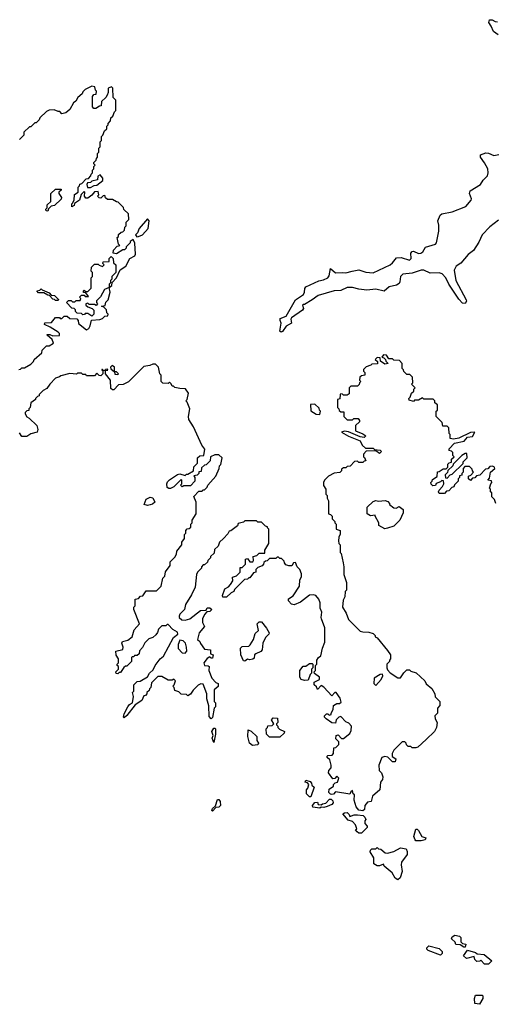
# Model space of a CAD drawing. Extents: x 2380107 to 2585170, y 384273 to 546161.
# Tile 231 of 256: x 2498799 to 2502467, y 464390 to 471986. Entities that reach past the tile are written whole.
import ezdxf

# ---------------------------------------------------------------- set-up
doc = ezdxf.new("R2010")
doc.units = 0

msp = doc.modelspace()

# ---------------------------------------------------------------- linework, layer by layer
at = {"layer": '0CON05XD'}
for points in [[(2502489.3, 471869.3), (2502452, 471895), (2502436.2, 471936.2), (2502417.5, 471965), (2502422.5, 471985), (2502443.6, 471986.4), (2502465, 471972.5), (2502485, 471970)], [(2499035, 469613.3), (2498990, 469635), (2498991.7, 469648.3), (2499045, 469650), (2499075, 469690), (2499105, 469690), (2499111.7, 469681.7), (2499125, 469680), (2499141.7, 469698.3), (2499165, 469700), (2499185, 469680), (2499238.3, 469678.3), (2499250, 469665), (2499251.7, 469641.7), (2499315, 469593.3), (2499332.5, 469605), (2499342.5, 469625), (2499351.7, 469668.3), (2499417, 469673), (2499438.3, 469681.7), (2499455, 469700), (2499478.3, 469701.7), (2499480, 469715), (2499470, 469725), (2499468.3, 469748.3), (2499448.3, 469768.3), (2499430, 469775), (2499458.3, 469781.7), (2499463, 469807), (2499480, 469825), (2499497.5, 469885), (2499490, 469920), (2499510, 469935), (2499511.7, 469958.3), (2499546.1, 469993.9), (2499573.3, 470056.7), (2499616.4, 470083.6), (2499647.5, 470145), (2499686.7, 470163.3), (2499693, 470177), (2499687, 470263), (2499675, 470290), (2499650, 470275), (2499650, 470265), (2499620, 470235), (2499620, 470225), (2499608.3, 470211.7), (2499595, 470210), (2499545, 470180), (2499520, 470185), (2499521.7, 470208.3), (2499551.7, 470238.3), (2499570, 470245), (2499560, 470255), (2499550, 470305), (2499560, 470315), (2499561.7, 470328.3), (2499581.7, 470348.3), (2499595, 470350), (2499608.3, 470361.7), (2499610, 470385), (2499620, 470395), (2499620, 470425), (2499640, 470445), (2499638.3, 470488.3), (2499601.7, 470521.7), (2499598.3, 470538.3), (2499558.3, 470578.3), (2499545, 470580), (2499515, 470600), (2499475, 470600), (2499461.7, 470611.7), (2499455, 470630), (2499441.7, 470628.3), (2499425, 470610), (2499411.7, 470611.7), (2499400, 470625), (2499410, 470635), (2499405, 470660), (2499375, 470657.5), (2499356.4, 470633.6), (2499325, 470610), (2499308.3, 470608.3), (2499297.5, 470625), (2499300, 470655), (2499295, 470660), (2499271.7, 470638.3), (2499260, 470595), (2499221.7, 470568.3), (2499218.3, 470551.7), (2499201.7, 470541.7), (2499200, 470565), (2499205, 470570), (2499220, 470595), (2499221.7, 470638.3), (2499250, 470655), (2499250, 470695), (2499260, 470705), (2499261.7, 470718.3), (2499278.3, 470721.7), (2499311.7, 470758.3), (2499328.3, 470761.7), (2499348.3, 470781.7), (2499350, 470795), (2499360, 470805), (2499360, 470825), (2499370, 470835), (2499370, 470855), (2499380, 470865), (2499370, 470875), (2499370, 470885), (2499388.3, 470901.7), (2499390, 470915), (2499400, 470925), (2499400, 470955), (2499410, 470965), (2499410, 470995), (2499420, 471005), (2499420, 471045), (2499430, 471055), (2499430, 471085), (2499440, 471095), (2499451.7, 471128.3), (2499470, 471145), (2499470, 471165), (2499480, 471175), (2499480, 471185), (2499500, 471205), (2499501.7, 471228.3), (2499518.3, 471241.7), (2499530, 471275), (2499540, 471285), (2499540, 471365), (2499520, 471385), (2499518.3, 471458.3), (2499507.5, 471467.5), (2499481.7, 471458.3), (2499480, 471425), (2499472.5, 471405), (2499462.5, 471385), (2499430, 471355), (2499428.3, 471321.7), (2499415, 471320), (2499385, 471300), (2499371.7, 471301.7), (2499360, 471315), (2499360, 471395), (2499371.7, 471408.3), (2499388.3, 471411.7), (2499390, 471435), (2499382.5, 471442.5), (2499378.3, 471468.3), (2499355, 471472.5), (2499305, 471447.5), (2499285, 471430), (2499280, 471415), (2499247.5, 471385), (2499233, 471357), (2499213.9, 471346.1), (2499185, 471292.5), (2499155, 471267.5), (2499125, 471260), (2499108.3, 471278.3), (2499095, 471277.5), (2499065, 471290), (2499025, 471287.5), (2499005, 471277.5), (2498955, 471230), (2498950, 471215), (2498925, 471190), (2498915, 471190), (2498885, 471160), (2498875, 471160), (2498831.7, 471118.3), (2498830, 471095), (2498798.3, 471061.7)], [(2502490.9, 470439.1), (2502425, 470388.5), (2502365, 470325.5), (2502339.9, 470270.1), (2502298.9, 470205), (2502256.7, 470175), (2502202.5, 470107.5), (2502164.6, 470085.4), (2502150.5, 470055), (2502162.2, 469975), (2502243.1, 469825), (2502245.5, 469815), (2502235, 469797.1), (2502215, 469798.9), (2502185, 469830), (2502108.2, 469945), (2502084.4, 469995), (2502056, 470026), (2502035, 470033.8), (2501965, 470031.2), (2501915, 470054.1), (2501895, 470053.2), (2501825, 470030.8), (2501755, 470023.4), (2501735.3, 470005), (2501732, 469965), (2501725, 469950), (2501705, 469938.5), (2501649.2, 469925), (2501608.9, 469891.1), (2501545, 469906.9), (2501475, 469898.8), (2501413.4, 469906.6), (2501365, 469920.6), (2501325, 469919.4), (2501275, 469896.4), (2501224.3, 469894.3), (2501101.7, 469858.3), (2501055, 469824.3), (2500995, 469790), (2500985, 469790), (2500980, 469785), (2500987, 469757), (2500981.2, 469745), (2500894.3, 469685), (2500890, 469675), (2500894.4, 469645), (2500855, 469621.9), (2500825, 469580.5), (2500815, 469576.9), (2500804.4, 469584.4), (2500814.4, 469645), (2500806.9, 469665), (2500808.8, 469681.2), (2500855, 469699.2), (2500926.9, 469825), (2500987.1, 469865), (2500995.5, 469884.5), (2500997.1, 469912.9), (2501006.2, 469925), (2501105, 469971.4), (2501141.4, 469978.6), (2501175, 469994.4), (2501185, 470010), (2501195, 470067.5), (2501235, 470033.5), (2501285, 470037.1), (2501315, 470032.9), (2501362.8, 470047.2), (2501415, 470055.7), (2501467.8, 470037.8), (2501525, 470034.3), (2501656.2, 470095), (2501675, 470110), (2501705, 470150), (2501741.9, 470151.9), (2501805, 470130), (2501818.5, 470145), (2501814.4, 470185), (2501825, 470198.1), (2501835, 470200.6), (2501875, 470181.8), (2501893.3, 470185), (2501909.2, 470195), (2501928.8, 470231.2), (2502006.7, 470255), (2502014, 470266), (2502032, 470355), (2502031.7, 470401.7), (2502024.2, 470435), (2502042.1, 470477.9), (2502055, 470489.2), (2502135, 470504.3), (2502238.8, 470545), (2502282, 470595), (2502283.8, 470605), (2502268.1, 470645), (2502274.4, 470665), (2502354.2, 470715), (2502372.3, 470747.7), (2502407.2, 470782.8), (2502412.5, 470805), (2502410, 470835), (2502385, 470882), (2502352, 470925), (2502353.3, 470945), (2502395, 470958), (2502415, 470956), (2502455, 470937.5), (2502495, 470946.7)], [(2499321.7, 470691.7), (2499345, 470692.5), (2499373, 470707), (2499395, 470710), (2499440, 470745), (2499440, 470765), (2499418.3, 470788.3), (2499401.7, 470778.3), (2499398.3, 470751.7), (2499355, 470740), (2499345, 470730), (2499321.7, 470728.3), (2499317.5, 470715), (2499321.7, 470691.7)], [(2499015, 470510), (2499001.7, 470511.7), (2499000, 470525), (2499010, 470535), (2499011.7, 470558.3), (2499040, 470585), (2499040, 470645), (2499075, 470680), (2499118.3, 470678.3), (2499118.3, 470671.7), (2499100, 470655), (2499100, 470645), (2499120, 470615), (2499118.3, 470601.7), (2499068.3, 470551.7), (2499041.7, 470548.3), (2499021.7, 470528.3), (2499015, 470510)], [(2499701.7, 470311.7), (2499715, 470312.5), (2499745, 470326.7), (2499788.8, 470375), (2499796.7, 470435), (2499785, 470450), (2499720, 470375), (2499707, 470343), (2499693, 470327), (2499701.7, 470311.7)], [(2499355, 469700), (2499325, 469720), (2499305, 469720), (2499298.3, 469711.7), (2499285, 469710), (2499275, 469720), (2499241.7, 469721.7), (2499230, 469735), (2499228.3, 469748.3), (2499218.3, 469758.3), (2499201.7, 469761.7), (2499160, 469805), (2499175, 469820), (2499195, 469820), (2499205, 469810), (2499225, 469810), (2499235, 469820), (2499265, 469820), (2499270, 469835), (2499260, 469845), (2499275, 469860), (2499295, 469860), (2499305, 469850), (2499328.3, 469851.7), (2499308.3, 469878.3), (2499291.7, 469881.7), (2499290, 469895), (2499295, 469900), (2499305, 469890), (2499325, 469890), (2499350, 469915), (2499350, 469995), (2499360, 470005), (2499360, 470035), (2499350, 470045), (2499351.7, 470078.3), (2499375, 470100), (2499405, 470100), (2499411.7, 470091.7), (2499438.3, 470081.7), (2499450, 470095), (2499440, 470105), (2499441.7, 470118.3), (2499488.3, 470121.7), (2499490, 470145), (2499505, 470160), (2499520, 470145), (2499521.7, 470111.7), (2499540, 470095), (2499540, 470035), (2499510, 470005), (2499510, 469985), (2499500, 469975), (2499500, 469955), (2499490, 469945), (2499490, 469920), (2499452.5, 469905), (2499423, 469847), (2499391.7, 469818.3), (2499390, 469805), (2499400, 469795), (2499388.3, 469781.7), (2499375, 469790), (2499335, 469790), (2499325, 469800), (2499310, 469795), (2499310, 469785), (2499325, 469770), (2499358.3, 469758.3), (2499370, 469745), (2499370, 469715), (2499355, 469700)], [(2499095, 469820), (2499075, 469820), (2499068.3, 469828.3), (2499055, 469830), (2499028.3, 469858.3), (2499015, 469860), (2498985, 469880), (2498945, 469880), (2498930, 469895), (2498955, 469900), (2498965, 469910), (2498971.7, 469901.7), (2499025, 469880), (2499041.7, 469861.7), (2499068.3, 469858.3), (2499098.3, 469828.3), (2499095, 469820)], [(2498791.7, 469288.3), (2498805, 469290), (2498815, 469300), (2498835, 469300), (2498885, 469330), (2498905, 469350), (2498910, 469365), (2498970, 469415), (2498973, 469437), (2499005, 469470), (2499025, 469470), (2499058.3, 469491.7), (2499048.3, 469518.3), (2499011.7, 469551.7), (2499011.7, 469558.3), (2499031.7, 469558.3), (2499055, 469547.5), (2499105, 469550), (2499106.7, 469565), (2499096.4, 469576.4), (2499035, 469613.3)], [(2502432.5, 468405), (2502440, 468415), (2502438.3, 468428.3), (2502410, 468435), (2502421.7, 468448.3), (2502430, 468495), (2502462.5, 468525), (2502460, 468535), (2502445, 468542.5), (2502425, 468540), (2502408.3, 468521.7), (2502391.7, 468518.3), (2502348.3, 468471.7), (2502321.7, 468468.3), (2502308.3, 468451.7), (2502291.7, 468448.3), (2502275, 468430), (2502260, 468445), (2502260, 468465), (2502278.3, 468471.7), (2502300, 468495), (2502290, 468505), (2502288.3, 468518.3), (2502268.3, 468538.3), (2502231.7, 468538.3), (2502220, 468525), (2502220, 468495), (2502210, 468485), (2502208.3, 468471.7), (2502191.7, 468468.3), (2502190, 468455), (2502180, 468445), (2502180, 468425), (2502151.7, 468398.3), (2502148.3, 468381.7), (2502131.7, 468378.3), (2502108.3, 468351.7), (2502091.7, 468348.3), (2502075, 468330), (2502035, 468330), (2502030, 468345), (2502033, 468357), (2502060, 468385), (2502070, 468405), (2502068.3, 468428.3), (2502055, 468430), (2502045, 468420), (2502011.7, 468408.3), (2502007, 468393), (2501985, 468390), (2501971.7, 468401.7), (2501970, 468415), (2501980, 468425), (2501981.7, 468438.3), (2502018.3, 468461.7), (2502021.7, 468498.3), (2502035, 468500), (2502065, 468520), (2502088.3, 468521.7), (2502100, 468535), (2502101.7, 468558.3), (2502111.7, 468568.3), (2502128.3, 468571.7), (2502130, 468595), (2502150, 468615), (2502140, 468625), (2502138.3, 468648.3), (2502128.3, 468658.3), (2502111.7, 468661.7), (2502110, 468675), (2502151.7, 468718.3), (2502226.2, 468733.8), (2502253.3, 468766.7), (2502290, 468770), (2502310, 468805), (2502275, 468802.5), (2502185, 468757.5), (2502145, 468750), (2502120, 468755), (2502120, 468785), (2502110, 468795), (2502108.3, 468838.3), (2502095, 468850), (2502061.7, 468851.7), (2502058.3, 468878.3), (2502010, 468925), (2502010, 468965), (2502020, 468975), (2502020, 469015), (2502001.7, 469031.7), (2502000, 469045), (2501988.3, 469058.3), (2501915, 469060), (2501905, 469070), (2501875, 469050), (2501845, 469050), (2501835, 469040), (2501801.7, 469051.7), (2501800, 469065), (2501810, 469075), (2501820, 469105), (2501838.3, 469121.7), (2501840, 469135), (2501850, 469145), (2501820, 469175), (2501830, 469185), (2501828.3, 469228.3), (2501808.3, 469248.3), (2501785, 469250), (2501761.7, 469271.7), (2501760, 469285), (2501750, 469295), (2501750, 469335), (2501728.3, 469358.3), (2501685, 469360), (2501675, 469370), (2501645, 469370), (2501628.3, 469398.3), (2501605, 469400), (2501591.7, 469381.7), (2501608.3, 469378.3), (2501620, 469365), (2501621.7, 469351.7), (2501640, 469335), (2501615, 469330), (2501581.7, 469351.7), (2501578.3, 469378.3), (2501555, 469380), (2501540, 469365), (2501558.3, 469348.3), (2501558.3, 469331.7), (2501515, 469330), (2501508.3, 469321.7), (2501471.7, 469308.3), (2501451.7, 469288.3), (2501450, 469275), (2501460, 469265), (2501460, 469245), (2501435, 469240), (2501421.7, 469228.3), (2501420, 469205), (2501430, 469195), (2501420, 469185), (2501418.3, 469171.7), (2501405, 469160), (2501351.7, 469158.3), (2501340, 469145), (2501340, 469100), (2501325, 469090), (2501295, 469090), (2501288.3, 469098.3), (2501275, 469100), (2501270, 469095), (2501268.3, 469061.7), (2501250, 469055), (2501250, 468995), (2501260, 468985), (2501261.7, 468971.7), (2501275, 468960), (2501300, 468960), (2501300, 468925), (2501325, 468900), (2501365, 468900), (2501375, 468910), (2501408.3, 468908.3), (2501420, 468895), (2501420, 468885), (2501390, 468855), (2501390, 468815), (2501445, 468792.5), (2501467.5, 468775), (2501456.4, 468763.6), (2501425, 468767.5), (2501335, 468807.5), (2501305, 468812.5), (2501280, 468805), (2501335, 468772.5), (2501425, 468737.5), (2501440, 468705), (2501465, 468680), (2501525, 468680), (2501535, 468670), (2501580, 468665), (2501590, 468655), (2501575, 468640), (2501545, 468660), (2501471.7, 468658.3), (2501450, 468635), (2501450, 468615), (2501458.3, 468608.3), (2501468.3, 468581.7), (2501455, 468580), (2501445, 468570), (2501415, 468570), (2501405, 468580), (2501381.7, 468578.3), (2501348.3, 468541.7), (2501325, 468540), (2501315, 468530), (2501295, 468530), (2501281.7, 468518.3), (2501280, 468505), (2501268.3, 468491.7), (2501223, 468487), (2501180, 468465), (2501150, 468435), (2501143, 468417), (2501143, 468393), (2501160, 468365), (2501160, 468325), (2501170, 468315), (2501170, 468295), (2501180, 468275), (2501180, 468175), (2501195, 468170), (2501210, 468155), (2501210, 468135), (2501230, 468115), (2501230, 468105), (2501240, 468095), (2501240, 468055), (2501270, 468045), (2501271.7, 468018.3), (2501260, 467995), (2501257.5, 467965), (2501260, 467945), (2501270, 467935), (2501270, 467875), (2501277, 467867), (2501292.5, 467795), (2501300, 467765), (2501300, 467705), (2501320, 467645), (2501320, 467585), (2501310, 467575), (2501307, 467533), (2501293, 467507), (2501287.5, 467455), (2501316.7, 467406.7), (2501335, 467360), (2501425, 467270), (2501445, 467262.5), (2501491.7, 467261.7), (2501525, 467250), (2501540, 467235), (2501540, 467225), (2501556.7, 467216.7), (2501635, 467120), (2501657.5, 467085), (2501660, 467055), (2501650, 467045), (2501650, 467035), (2501630, 467015), (2501630, 466985), (2501635, 466970), (2501657, 466947), (2501715, 466910), (2501735, 466910), (2501761.7, 466948.3), (2501785, 466970), (2501805, 466970), (2501815, 466960), (2501857, 466947), (2501922.5, 466885), (2501935, 466862.5), (2501976.4, 466826.4), (2502000, 466785), (2502003, 466763), (2502040, 466725), (2502040, 466695), (2502020, 466675), (2502020, 466635), (2502000, 466615), (2502003, 466593), (2502017.5, 466565), (2502012.5, 466525), (2501997.5, 466495), (2501935, 466432.5), (2501870, 466375), (2501855, 466370), (2501825, 466370), (2501815, 466380), (2501795, 466380), (2501781.7, 466391.7), (2501780, 466405), (2501770, 466415), (2501750, 466415), (2501685, 466350), (2501672.5, 466325), (2501671.7, 466301.7), (2501700, 466285), (2501695, 466260), (2501675, 466260), (2501637, 466297), (2501615, 466302.5), (2501592.5, 466295), (2501567.5, 466235), (2501572.5, 466195), (2501590, 466175), (2501600, 466145), (2501597.5, 466125), (2501582.5, 466105), (2501577.5, 466045), (2501520, 465995), (2501510, 465955), (2501481.7, 465948.3), (2501460, 465925), (2501457, 465893), (2501445, 465882.5), (2501415, 465887.5), (2501393, 465913), (2501377.5, 465965), (2501380, 466005), (2501370, 466015), (2501365, 466040), (2501351.7, 466028.3), (2501345, 466010), (2501235, 466030), (2501218.3, 466011.7), (2501205, 466007.5), (2501195, 466010), (2501183.6, 466023.6), (2501185, 466050), (2501218.3, 466071.7), (2501220, 466085), (2501231.7, 466098.3), (2501250, 466105), (2501260, 466135), (2501245, 466150), (2501228.3, 466131.7), (2501215, 466130), (2501180, 466175), (2501182.5, 466195), (2501200, 466215), (2501200, 466235), (2501190, 466275), (2501170, 466295), (2501170, 466305), (2501175, 466310), (2501208.3, 466311.7), (2501220, 466325), (2501221.7, 466368.3), (2501238.3, 466371.7), (2501260, 466395), (2501260, 466415), (2501238.3, 466438.3), (2501240, 466465), (2501255, 466470), (2501281.7, 466441.7), (2501295, 466440), (2501345, 466480), (2501356.4, 466503.6), (2501357.5, 466535), (2501338.3, 466558.3), (2501315, 466570), (2501275, 466610), (2501260, 466605), (2501240, 466585), (2501235, 466560), (2501205, 466562.5), (2501161.7, 466591.7), (2501150, 466605), (2501150, 466615), (2501165, 466630), (2501175, 466630), (2501185, 466620), (2501200, 466625), (2501200, 466635), (2501217.5, 466665), (2501220, 466695), (2501245, 466710), (2501265, 466710), (2501278.3, 466721.7), (2501271.7, 466751.7), (2501240, 466795), (2501230, 466795), (2501205, 466770), (2501145, 466837.5), (2501125, 466850), (2501095, 466820), (2501088.3, 466838.3), (2501070, 466855), (2501070, 466875), (2501110, 466895), (2501110, 466915), (2501071.7, 466941.7), (2501070, 466955), (2501080, 466965), (2501080, 467005), (2501090, 467015), (2501090, 467045), (2501103.6, 467066.4), (2501121.7, 467078.3), (2501133.6, 467136.4), (2501152.5, 467185), (2501152.5, 467295), (2501127.5, 467365), (2501123.3, 467375), (2501130, 467415), (2501117.5, 467445), (2501116.4, 467486.4), (2501106.7, 467515), (2501083.6, 467543.6), (2501065, 467548.8), (2501034.1, 467545.9), (2500965, 467493.3), (2500915, 467471.2), (2500895, 467477.5), (2500871.7, 467501.7), (2500871.7, 467518.3), (2500908.3, 467541.7), (2500957.5, 467615), (2500960, 467665), (2500971.7, 467688.3), (2500971.7, 467711.7), (2500960, 467745), (2500940, 467765), (2500925, 467797.5), (2500910, 467795), (2500896.7, 467773.3), (2500875, 467772.5), (2500851.7, 467781.7), (2500840, 467795), (2500838.3, 467808.3), (2500818.3, 467828.3), (2500805, 467830), (2500795, 467840), (2500785, 467840), (2500775, 467830), (2500725, 467830), (2500708.3, 467811.7), (2500695, 467810), (2500681.7, 467798.3), (2500680, 467785), (2500668.3, 467771.7), (2500635, 467760), (2500620, 467745), (2500620, 467725), (2500601.7, 467718.3), (2500575, 467680), (2500565, 467680), (2500555, 467670), (2500531.7, 467668.3), (2500455, 467590), (2500450, 467575), (2500430, 467565), (2500395, 467530), (2500365, 467530), (2500362.5, 467545), (2500380, 467595), (2500410, 467610), (2500425, 467630), (2500441.7, 467658.3), (2500440, 467685), (2500470, 467695), (2500500, 467725), (2500500, 467760), (2500515, 467760), (2500540, 467785), (2500540, 467825), (2500555, 467830), (2500575, 467802.5), (2500597, 467803), (2500602.5, 467815), (2500600, 467845), (2500627, 467853), (2500645, 467870), (2500688.3, 467871.7), (2500690, 467895), (2500720, 467945), (2500720, 468055), (2500710, 468065), (2500710, 468075), (2500695, 468080), (2500665, 468110), (2500635, 468110), (2500625, 468120), (2500535, 468120), (2500525, 468110), (2500485, 468100), (2500478.3, 468081.7), (2500427, 468043), (2500415, 468040), (2500405, 468020), (2500370, 467985)], [(2500370, 467985), (2500340, 467955), (2500330, 467925), (2500301.7, 467898.3), (2500298.3, 467871.7), (2500270, 467845), (2500270, 467835), (2500250, 467815), (2500248.3, 467801.7), (2500225, 467780), (2500215, 467780), (2500200, 467765), (2500200, 467755), (2500170, 467725), (2500162.5, 467705), (2500151.7, 467608.3), (2500125, 467550), (2500077.5, 467475), (2500070, 467435), (2500035, 467400), (2500030, 467385), (2500030, 467375), (2500050, 467355), (2500075, 467352.5), (2500110, 467365), (2500193, 467427), (2500238.3, 467431.7), (2500245, 467450), (2500265, 467450), (2500280, 467435), (2500265, 467420), (2500241.7, 467418.3), (2500223, 467397), (2500207.5, 467365), (2500210, 467335), (2500223.3, 467305), (2500183.9, 467256.1), (2500170, 467205), (2500188.3, 467188.3), (2500193, 467173), (2500225, 467130), (2500270, 467125), (2500270, 467095), (2500290, 467085), (2500285, 467060), (2500275, 467060), (2500265, 467070), (2500245, 467057.5), (2500220, 467025), (2500223, 467003), (2500251.7, 467001.7), (2500260, 466995), (2500257.5, 466965), (2500280, 466905), (2500311.7, 466871.7), (2500330, 466865), (2500328.3, 466841.7), (2500300, 466815), (2500300, 466725), (2500310, 466715), (2500310, 466685), (2500300, 466675), (2500287, 466603), (2500275, 466592.5), (2500260.7, 466610.7), (2500257, 466693), (2500243, 466747), (2500243.3, 466785), (2500215, 466860), (2500195, 466862.5), (2500175, 466852.5), (2500136.1, 466813.9), (2500115, 466782.5), (2500095, 466770), (2500085, 466780), (2500043, 466783), (2500025, 466800), (2499995, 466810), (2499990, 466835), (2499980, 466845), (2499990, 466855), (2500000, 466885), (2499988.3, 466898.3), (2499975, 466890), (2499945, 466890), (2499895, 466920), (2499865, 466920), (2499815, 466870), (2499810, 466835), (2499800, 466825), (2499798.3, 466811.7), (2499780, 466795), (2499780, 466785), (2499768.3, 466771.7), (2499755, 466770), (2499740, 466735), (2499690, 466700), (2499625, 466617.5), (2499605, 466600), (2499600, 466605), (2499605, 466630), (2499633.9, 466686.1), (2499645, 466702.5), (2499670, 466715), (2499677.5, 466765), (2499670, 466795), (2499680, 466805), (2499680, 466855), (2499705, 466880), (2499727, 466883), (2499785, 466917.5), (2499800, 466945), (2499828.3, 466971.7), (2499842.5, 467005), (2499882.5, 467055), (2499907.5, 467075), (2499985, 467220), (2500017.5, 467245), (2500015, 467260), (2499980.7, 467280.7), (2499945, 467320), (2499935, 467320), (2499925, 467310), (2499895, 467310), (2499870, 467285), (2499861.7, 467258.3), (2499848.3, 467241.7), (2499825, 467220), (2499795, 467210), (2499765, 467180), (2499747, 467143), (2499723, 467117), (2499720, 467095), (2499705, 467080), (2499685, 467080), (2499678.3, 467071.7), (2499665, 467070), (2499660, 467065), (2499660, 467035), (2499625, 467000), (2499615, 467000), (2499601.7, 466988.3), (2499575, 466950), (2499565, 466950), (2499555, 466940), (2499541.7, 466941.7), (2499540, 466955), (2499560, 466975), (2499560, 466995), (2499550, 467005), (2499550, 467015), (2499560, 467025), (2499560, 467055), (2499543, 467083), (2499540, 467115), (2499593, 467127), (2499597.5, 467145), (2499587.5, 467175), (2499591.7, 467188.3), (2499631.7, 467198.3), (2499666.1, 467223.9), (2499681.4, 467278.6), (2499722.5, 467325), (2499680, 467435), (2499680, 467455), (2499690, 467465), (2499690, 467515), (2499715, 467520), (2499731.7, 467538.3), (2499748.3, 467541.7), (2499775, 467580), (2499855, 467580), (2499890, 467615), (2499903, 467677), (2499917, 467693), (2499923, 467727), (2499960, 467775), (2499960, 467805), (2499995, 467840), (2500007, 467863), (2500010, 467885), (2500050, 467935), (2500050, 467955), (2500070, 467985), (2500070, 468015), (2500080, 468025), (2500080, 468045), (2500091.7, 468058.3), (2500105, 468060), (2500118.3, 468071.7), (2500120, 468095), (2500130, 468105), (2500130, 468125), (2500160, 468175), (2500160, 468265), (2500143, 468307), (2500181.7, 468348.3), (2500205, 468350), (2500211.7, 468358.3), (2500225, 468360), (2500245, 468380), (2500250, 468395), (2500312.5, 468465), (2500337.5, 468525), (2500340, 468545), (2500350, 468555), (2500360, 468605), (2500335, 468630), (2500305, 468630), (2500270, 468615), (2500268.3, 468581.7), (2500238.3, 468551.7), (2500225, 468550), (2500201.7, 468528.3), (2500198.3, 468501.7), (2500181.7, 468498.3), (2500180, 468485), (2500168.3, 468471.7), (2500141.7, 468468.3), (2500150, 468455), (2500150, 468425), (2500115, 468390), (2500065, 468390), (2500051.7, 468381.7), (2500040, 468395), (2500050, 468405), (2500050, 468435), (2500045, 468440), (2499988.3, 468381.7), (2499961.7, 468368.3), (2499948.3, 468368.3), (2499937, 468377), (2499933.6, 468406.4), (2499938.8, 468421.2), (2499955, 468437.5), (2500015, 468476.7), (2500035, 468483.3), (2500075, 468470), (2500085, 468480), (2500095, 468480), (2500140, 468505), (2500143, 468537), (2500170, 468565), (2500170, 468605), (2500188.3, 468621.7), (2500220, 468625), (2500227, 468673), (2500202.5, 468705), (2500140, 468845), (2500103, 468903), (2500100, 468925), (2500110, 468985), (2500090, 469035), (2500080, 469045), (2500090, 469055), (2500100, 469105), (2500078.3, 469138.3), (2500035, 469140), (2499995, 469150), (2499985, 469160), (2499975, 469160), (2499968.3, 469178.3), (2499955, 469190), (2499945, 469180), (2499901.7, 469181.7), (2499890, 469195), (2499890, 469245), (2499880, 469255), (2499870, 469305), (2499845, 469330), (2499825, 469330), (2499801.7, 469318.3), (2499755, 469310), (2499638.3, 469191.7), (2499597, 469173), (2499561.7, 469168.3), (2499525, 469130), (2499515, 469130), (2499501.7, 469141.7), (2499500, 469205), (2499460, 469255), (2499460, 469280), (2499478.3, 469281.7), (2499475, 469290), (2499461.7, 469288.3), (2499460, 469280), (2499440, 469280), (2499438.3, 469288.3), (2499431.7, 469288.3), (2499431.7, 469281.7), (2499440, 469280), (2499440, 469255), (2499425, 469240), (2499411.7, 469241.7), (2499395, 469260), (2499375, 469240), (2499315, 469240), (2499308.3, 469248.3), (2499285, 469250), (2499275, 469260), (2499245, 469260), (2499237.5, 469252.5), (2499185, 469257.5), (2499115, 469240), (2499105, 469230), (2499075, 469220), (2499030, 469175), (2499008.3, 469141.7), (2498980, 469125), (2498950, 469095), (2498950, 469085), (2498935, 469080), (2498920, 469065), (2498920, 469055), (2498885, 469030), (2498880, 468995), (2498870, 468985), (2498868.3, 468971.7), (2498855, 468970), (2498840, 468955), (2498840, 468945), (2498855, 468922.5), (2498873, 468913), (2498930, 468855), (2498937.5, 468825), (2498932.5, 468805), (2498885, 468790), (2498855, 468770), (2498815, 468770), (2498798.3, 468798.3)], [(2499555, 469250), (2499560, 469255), (2499545, 469270), (2499530, 469270), (2499530, 469305), (2499511.7, 469318.3), (2499500, 469305), (2499501.7, 469291.7), (2499530, 469270), (2499531.7, 469251.7), (2499555, 469250)], [(2501115, 468940), (2501120, 468965), (2501110, 468975), (2501108.3, 468988.3), (2501075, 469020), (2501041.7, 469018.3), (2501045, 468970), (2501085, 468942.5), (2501115, 468940)], [(2502095, 468450), (2502120, 468475), (2502135, 468480), (2502218.3, 468561.7), (2502220, 468575), (2502250, 468605), (2502248.3, 468638.3), (2502235, 468640), (2502210, 468625), (2502141.7, 468558.3), (2502140, 468545), (2502101.7, 468508.3), (2502098.3, 468491.7), (2502080, 468475), (2502081.7, 468451.7), (2502095, 468450)], [(2502470, 468255), (2502460, 468285), (2502440, 468305), (2502440, 468335), (2502430, 468345), (2502430, 468365), (2502422.5, 468372.5), (2502432.5, 468405)], [(2499785, 468237.5), (2499760, 468245), (2499774, 468286), (2499805, 468303.3), (2499826.7, 468296.7), (2499840, 468265), (2499822.5, 468247.5), (2499805, 468242.5), (2499785, 468237.5)], [(2501615, 468057.5), (2501570, 468085), (2501567.5, 468105), (2501540, 468155), (2501540, 468165), (2501505, 468157.5), (2501480, 468175), (2501480, 468225), (2501525, 468270), (2501545, 468277.5), (2501565, 468272.5), (2501617, 468277), (2501638.3, 468268.3), (2501650, 468255), (2501650, 468245), (2501685, 468220), (2501701.7, 468218.3), (2501725, 468230), (2501757, 468207), (2501757, 468183), (2501730, 468125), (2501685, 468080), (2501635, 468062.5), (2501615, 468057.5)], [(2500535, 467037.5), (2500525, 467040), (2500505, 467087.5), (2500502.7, 467137.3), (2500515, 467151.2), (2500565, 467153.3), (2500576.4, 467163.6), (2500602.5, 467205), (2500615, 467250), (2500640, 467275), (2500630, 467325), (2500645, 467340), (2500665, 467340), (2500703, 467293), (2500722.5, 467255), (2500720, 467245), (2500695, 467220), (2500673, 467177), (2500670, 467125), (2500658.3, 467111.7), (2500620, 467095), (2500610, 467085), (2500608.3, 467061.7), (2500597, 467053), (2500575, 467047.5), (2500555, 467052.5), (2500535, 467037.5)], [(2500075, 467100), (2500087.5, 467115), (2500086.2, 467145), (2500076.7, 467175), (2500060, 467195), (2500035, 467200), (2500020, 467165), (2500020, 467135), (2500051.7, 467101.7), (2500075, 467100)], [(2500995, 466887.5), (2500970, 466895), (2500960, 466915), (2500960, 466965), (2500985, 467000), (2501005, 467000), (2501035, 467020), (2501055, 467020), (2501060, 467015), (2501060, 466985), (2501050, 466975), (2501050, 466945), (2501040, 466935), (2501025, 466890), (2500995, 466887.5)], [(2501545, 466850), (2501587.5, 466895), (2501600, 466925), (2501598.3, 466938.3), (2501580, 466935), (2501532.5, 466905), (2501530, 466865), (2501545, 466850)], [(2500805, 466450), (2500725, 466450), (2500702.5, 466475), (2500700, 466515), (2500710, 466525), (2500711.7, 466538.3), (2500745, 466540), (2500760, 466555), (2500740, 466585), (2500755, 466600), (2500788.3, 466598.3), (2500790, 466565), (2500780, 466555), (2500780, 466545), (2500790, 466535), (2500790, 466525), (2500801.7, 466511.7), (2500840, 466495), (2500838.3, 466481.7), (2500805, 466450)], [(2500295, 466410), (2500283.6, 466443.6), (2500290, 466465), (2500280, 466495), (2500295, 466520), (2500305, 466520), (2500310, 466515), (2500310, 466475), (2500295, 466410)], [(2500595, 466386.7), (2500572.5, 466405), (2500557.5, 466455), (2500561.7, 466508.3), (2500585, 466497.5), (2500627, 466457), (2500627.5, 466425), (2500640, 466405), (2500635, 466392.5), (2500595, 466386.7)], [(2501045, 465990), (2501035, 465990), (2501010, 466015), (2501010, 466045), (2501021.7, 466058.3), (2501030, 466085), (2501018.3, 466098.3), (2501000, 466105), (2501005, 466120), (2501038.3, 466108.3), (2501050, 466095), (2501051.7, 466081.7), (2501070, 466065), (2501045, 465990)], [(2500285, 465880), (2500280, 465885), (2500285, 465900), (2500308.3, 465921.7), (2500325, 465970), (2500335, 465970), (2500346.2, 465955), (2500347, 465923), (2500335, 465910), (2500311.7, 465908.3), (2500285, 465880)], [(2501115, 465902.5), (2501060.7, 465910.7), (2501057.5, 465925), (2501075, 465947.5), (2501095, 465950), (2501101.7, 465931.7), (2501125, 465930), (2501133, 465937), (2501158.8, 465941.2), (2501188.3, 465971.7), (2501201.7, 465971.7), (2501215, 465960), (2501216.2, 465945), (2501205, 465932.5), (2501170, 465915), (2501145, 465907.5), (2501125, 465910), (2501115, 465902.5)], [(2501435, 465710), (2501415, 465710), (2501401.7, 465721.7), (2501390, 465735), (2501400, 465745), (2501390, 465775), (2501365, 465800), (2501331.7, 465811.7), (2501291.7, 465858.3), (2501303, 465867), (2501325, 465870), (2501340, 465855), (2501345, 465840), (2501378.3, 465851.7), (2501405, 465852.5), (2501447, 465847), (2501460, 465835), (2501467.5, 465815), (2501460, 465805), (2501460, 465785), (2501480, 465765), (2501480, 465755), (2501435, 465710)], [(2501855, 465650), (2501848.3, 465658.3), (2501837.5, 465685), (2501855, 465740), (2501865, 465740), (2501875, 465730), (2501900, 465685), (2501930, 465675), (2501925, 465660), (2501895, 465652.5), (2501855, 465650)], [(2501715, 465350), (2501693.9, 465363.9), (2501672.5, 465405), (2501610, 465455), (2501605, 465470), (2501575, 465457.5), (2501555, 465457.5), (2501530, 465475), (2501529.3, 465519.3), (2501503, 465567), (2501505, 465580), (2501515, 465590), (2501545, 465590), (2501555, 465600), (2501565, 465590), (2501585, 465587.5), (2501617.5, 465557.5), (2501635, 465556.2), (2501685, 465568.8), (2501735, 465596.7), (2501779.3, 465589.3), (2501788.3, 465568.3), (2501786.7, 465545), (2501744.2, 465485.8), (2501741.2, 465465), (2501750, 465415), (2501732.5, 465365), (2501715, 465350)], [(2502235, 464830), (2502225, 464830), (2502195, 464850), (2502161.7, 464851.7), (2502158.3, 464868.3), (2502130, 464895), (2502135, 464910), (2502155, 464922.5), (2502190, 464915), (2502200, 464905), (2502201.7, 464871.7), (2502215, 464860), (2502240, 464855), (2502235, 464830)], [(2502045, 464770), (2501950, 464805), (2501940, 464815), (2501940, 464825), (2501955, 464840), (2502035, 464820), (2502057.5, 464797.5), (2502057, 464783), (2502045, 464770)], [(2502415, 464700), (2502385, 464700), (2502355, 464730), (2502347, 464723), (2502325, 464720), (2502310, 464735), (2502305, 464760), (2502245, 464742.5), (2502222.5, 464765), (2502252.5, 464807.5), (2502315, 464790), (2502328.3, 464778.3), (2502380, 464775), (2502440, 464725), (2502415, 464700)], [(2502345, 464390), (2502310, 464395), (2502307.5, 464435), (2502315, 464460), (2502365, 464460), (2502370, 464455), (2502370, 464435), (2502345, 464390)]]:
    msp.add_lwpolyline(points, dxfattribs=at)

doc.saveas('drawing.dxf')
